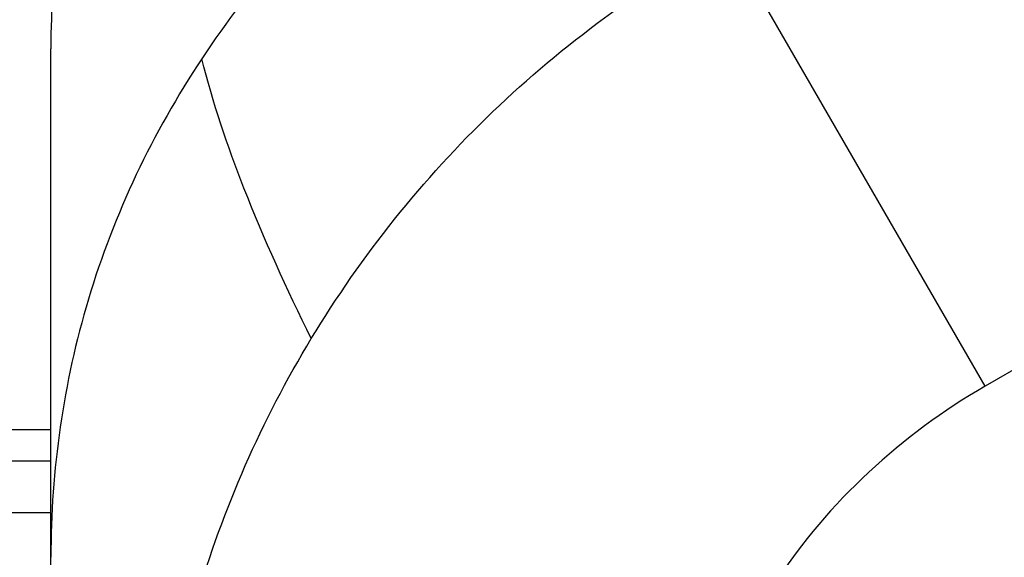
# Model space of a CAD drawing. Header units: millimetres. Extents: x 0 to 12710, y 0 to 5940.
# Tile 22 of 241: x 1514 to 1568, y 748 to 778. Entities that reach past the tile are written whole.
import ezdxf

# ---------------------------------------------------------------- set-up
doc = ezdxf.new("R2010")
doc.units = ezdxf.units.MM
doc.header["$LTSCALE"] = 231.275
for name, color, linetype in [('_0302_DELTA_BOTTOM_COVER-3T_PBL556', 7, 'CONTINUOUS'), ('A2600102_ABL580', 7, 'CONTINUOUS'), ('E2031601_ABL595', 7, 'CONTINUOUS'), ('ST-8EP1N8AW400S_PBL596', 7, 'CONTINUOUS'), ('아래쪽_19_VBL544', 7, 'CONTINUOUS')]:
    doc.layers.add(name, color=color, linetype=linetype)

# ---------------------------------------------------------------- blocks, each defined once
blk = doc.blocks.new('_0302_DELTA_BOTTOM_COVER-3T_PBL556', base_point=(1588.119, 739.287))
at = {"layer": '_0302_DELTA_BOTTOM_COVER-3T_PBL556', "color": 2}
for p, q in [((1567.386, 757.24), (1545.302, 795.489)), ((1584.633, 767.198), (1567.386, 757.24))]:
    blk.add_line(p, q, dxfattribs=at)
at = {"layer": '_0302_DELTA_BOTTOM_COVER-3T_PBL556', "color": 7}
blk.add_line((1515.524, 672.115), (1515.524, 775.966), dxfattribs=at)
blk.add_arc((1565.524, 775.966), 50, 120.0006, 180, dxfattribs=at)
at = {"layer": '_0302_DELTA_BOTTOM_COVER-3T_PBL556', "color": 2}
for points, knots in [([(1545.302, 795.489), (1541.073, 793.048), (1533.063, 787.16), (1526.653, 779.553), (1523.905, 775.423)], [0, 0, 0, 0, 0.495998, 1, 1, 1, 1]), ([(1529.982, 759.885), (1532.769, 764.486), (1539.559, 773.013), (1548.359, 779.437), (1553.062, 782.049)], [0, 0, 0, 0, 0.499978, 1, 1, 1, 1]), ([(1523.905, 775.423), (1521.179, 771.327), (1516.921, 762.378), (1515.524, 752.572), (1515.524, 747.745)], [0, 0, 0, 0, 0.504729, 1, 1, 1, 1]), ([(1529.982, 759.885), (1528.626, 762.62), (1526.312, 767.692), (1524.512, 772.981), (1523.905, 775.423)], [0, 0, 0, 0, 0.548216, 1, 1, 1, 1]), ([(1521.3, 729.638), (1521.373, 734.93), (1522.903, 745.549), (1527.241, 755.359), (1529.982, 759.885)], [0, 0, 0, 0, 0.50007, 1, 1, 1, 1]), ([(1567.386, 757.24), (1565.068, 755.902), (1560.712, 752.698), (1555.464, 746.525), (1552.408, 740.499), (1550.793, 735.378), (1550.069, 731.439), (1549.469, 727.505), (1548.766, 722.273), (1548.097, 715.707), (1547.625, 707.801), (1547.524, 702.522), (1547.524, 699.883)], [0, 0, 0, 0, 0.125847, 0.251689, 0.377592, 0.440606, 0.503645, 0.565657, 0.627717, 0.751834, 0.875902, 1, 1, 1, 1])]:
    blk.add_open_spline(points, degree=3, knots=knots, dxfattribs=at)
blk = doc.blocks.new('ST-8EP1N8AW400S_PBL596', base_point=(1510.949, 744.565))
at = {"layer": 'ST-8EP1N8AW400S_PBL596', "color": 2}
for p, q in [((1506.574, 754.815), (1506.574, 753.106)), ((1506.574, 750.233), (1506.574, 738.898)), ((1506.574, 736.024), (1506.574, 734.315))]:
    blk.add_line(p, q, dxfattribs=at)
at = {"layer": 'ST-8EP1N8AW400S_PBL596', "color": 7}
for p, q in [((1515.524, 754.815), (1506.574, 754.815)), ((1506.574, 753.106), (1515.524, 753.106)), ((1506.574, 750.233), (1515.524, 750.233)), ((1515.524, 738.898), (1506.574, 738.898)), ((1506.574, 736.024), (1515.524, 736.024)), ((1515.524, 734.315), (1506.574, 734.315))]:
    blk.add_line(p, q, dxfattribs=at)
for centre, start, end in [((1506.574, 754.615), 90, 180), ((1506.574, 734.515), 180, 270)]:
    blk.add_arc(centre, 0.2, start, end, dxfattribs=at)
for points, knots in [([(1506.574, 753.106), (1506.518, 753.106), (1506.404, 753.04), (1506.374, 752.922), (1506.374, 752.865)], [0, 0, 0, 0, 0.495392, 1, 1, 1, 1]), ([(1506.397, 750.23), (1506.392, 750.23), (1506.386, 750.231), (1506.374, 750.23), (1506.374, 750.232)], [0, 0, 0, 0, 0.746215, 1, 1, 1, 1]), ([(1506.574, 750.233), (1506.555, 750.233), (1506.496, 750.232), (1506.438, 750.23), (1506.397, 750.23)], [0, 0, 0, 0, 0.319265, 1, 1, 1, 1]), ([(1506.397, 738.9), (1506.407, 738.9), (1506.466, 738.899), (1506.525, 738.898), (1506.574, 738.898)], [0, 0, 0, 0, 0.164282, 1, 1, 1, 1])]:
    blk.add_open_spline(points, degree=3, knots=knots, dxfattribs=at)
blk.add_open_spline([(1506.574, 736.024), (1506.503, 736.024), (1506.428, 736.083), (1506.398, 736.148)], degree=3, dxfattribs=at)
blk = doc.blocks.new('E2031601_ABL595', base_point=(1510.949, 744.565))
at = {"layer": 'ST-8EP1N8AW400S_PBL596'}
blk.add_blockref('ST-8EP1N8AW400S_PBL596', (1510.949, 744.565), dxfattribs=at)
blk = doc.blocks.new('A2600102_ABL580', base_point=(1504.049, 729.565))
at = {"layer": 'E2031601_ABL595'}
blk.add_blockref('E2031601_ABL595', (1510.949, 744.565), dxfattribs=at)
blk = doc.blocks.new('아래쪽_19_VBL544', base_point=(1666.949, 634.097))
at = {"layer": '_0302_DELTA_BOTTOM_COVER-3T_PBL556'}
blk.add_blockref('_0302_DELTA_BOTTOM_COVER-3T_PBL556', (1588.119, 739.287), dxfattribs=at)
at = {"layer": 'A2600102_ABL580'}
blk.add_blockref('A2600102_ABL580', (1504.049, 729.565), dxfattribs=at)

msp = doc.modelspace()

# ---------------------------------------------------------------- block references
at = {"layer": '아래쪽_19_VBL544'}
msp.add_blockref('아래쪽_19_VBL544', (1666.9491, 634.0971), dxfattribs=at)

doc.saveas('drawing.dxf')
